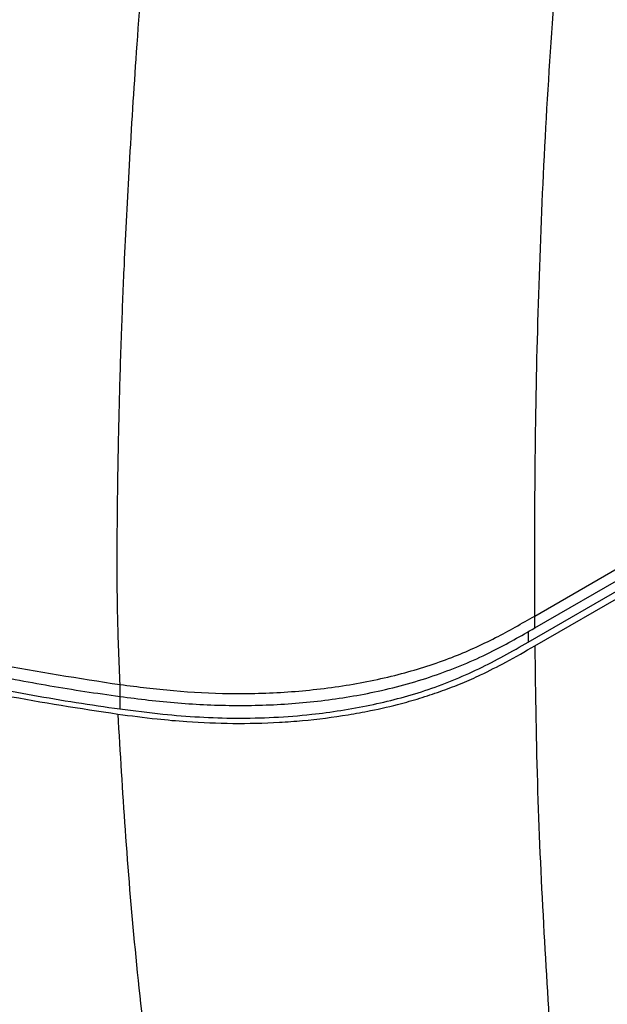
# Model space of a CAD drawing. Header units: millimetres. Extents: x 0 to 864, y 0 to 559.
# Tile 52 of 56: x 704 to 736, y 369 to 423. Entities that reach past the tile are written whole.
import ezdxf

# ---------------------------------------------------------------- set-up
doc = ezdxf.new("R2010")
doc.units = ezdxf.units.MM

msp = doc.modelspace()

# ---------------------------------------------------------------- linework, layer by layer
for p, q in [((732.036, 390.345), (783.545, 420.081)), ((732.036, 389.692), (783.545, 419.428)), ((731.682, 388.916), (783.191, 418.652)), ((732.036, 388.712), (781.844, 417.466)), ((732.036, 389.692), (732.036, 390.345)), ((731.682, 389.498), (731.682, 388.916)), ((709.341, 385.942), (709.342, 386.595)), ((709.333, 385.943), (709.333, 385.26))]:
    msp.add_line(p, q)
for points, knots in [([(732.036, 390.345), (732.035, 393.047), (732.033, 398.411), (732.185, 406.459), (732.492, 414.567), (732.974, 422.896), (733.458, 428.532), (733.705, 431.412)], [0, 0, 0, 0, 0.197112, 0.391355, 0.587296, 0.789083, 1, 1, 1, 1]), ([(709.342, 386.595), (709.292, 387.835), (709.193, 390.304), (709.179, 394.145), (709.22, 398.058), (709.304, 402.073), (709.424, 405.878), (709.6, 410.196), (709.862, 415.25), (710.252, 421.463), (710.589, 425.848), (710.768, 428.168)], [0, 0, 0, 0, 0.089423, 0.178088, 0.276861, 0.371474, 0.467541, 0.551249, 0.683022, 0.832279, 1, 1, 1, 1]), ([(673.581, 398.237), (675.235, 397.332), (678.633, 395.473), (684.097, 393.102), (689.941, 390.965), (696.14, 389.144), (702.632, 387.627), (707.086, 386.942), (709.342, 386.595)], [0, 0, 0, 0, 0.149486, 0.307025, 0.471744, 0.642739, 0.819112, 1, 1, 1, 1]), ([(673.581, 397.584), (673.961, 397.367), (675.114, 396.71), (677.092, 395.666), (679.538, 394.473), (682.069, 393.339), (684.677, 392.267), (687.359, 391.258), (690.111, 390.313), (692.93, 389.436), (695.811, 388.627), (698.748, 387.89), (701.353, 387.314), (703.608, 386.867), (705.502, 386.526), (707.414, 386.214), (708.697, 386.033), (709.341, 385.942)], [0, 0, 0, 0, 0.034714, 0.105227, 0.177252, 0.250478, 0.325103, 0.400819, 0.477694, 0.555808, 0.634828, 0.71497, 0.795872, 0.846378, 0.89722, 0.948462, 1, 1, 1, 1]), ([(673.581, 396.604), (674.24, 396.232), (676.257, 395.093), (679.788, 393.347), (684.252, 391.423), (688.157, 389.984), (692.45, 388.581), (697.134, 387.266), (703.082, 385.92), (707.152, 385.296), (709.22, 384.979)], [0, 0, 0, 0, 0.060219, 0.184257, 0.313179, 0.446778, 0.515167, 0.672486, 0.833627, 1, 1, 1, 1]), ([(673.935, 396.808), (674.508, 396.484), (675.957, 395.663), (678.435, 394.391), (680.918, 393.23), (683.98, 391.909), (687.242, 390.642), (690.677, 389.479), (693.331, 388.668), (695.5, 388.055), (697.712, 387.481), (699.962, 386.947), (702.253, 386.455), (704.582, 386.007), (706.945, 385.602), (708.535, 385.374), (709.333, 385.26)], [0, 0, 0, 0, 0.052738, 0.133431, 0.223014, 0.27215, 0.400564, 0.503087, 0.562582, 0.622799, 0.683653, 0.74553, 0.807994, 0.871372, 0.935439, 1, 1, 1, 1]), ([(709.342, 386.595), (710.313, 386.472), (712.3, 386.221), (715.366, 386.065), (718.527, 386.147), (721.681, 386.501), (724.69, 387.126), (727.433, 388.003), (729.859, 389.096), (731.328, 389.939), (732.036, 390.345)], [0, 0, 0, 0, 0.125075, 0.255858, 0.391762, 0.528588, 0.66077, 0.783701, 0.895806, 1, 1, 1, 1]), ([(709.341, 385.942), (709.862, 385.874), (711.444, 385.666), (714.11, 385.451), (717.336, 385.429), (720.533, 385.688), (723.73, 386.23), (726.82, 387.118), (729.617, 388.302), (731.279, 389.258), (732.036, 389.692)], [0, 0, 0, 0, 0.067116, 0.203917, 0.341436, 0.478811, 0.613157, 0.755117, 0.888626, 1, 1, 1, 1]), ([(709.22, 384.979), (709.935, 384.885), (711.19, 384.721), (713.289, 384.536), (715.522, 384.443), (717.636, 384.492), (719.743, 384.647), (721.411, 384.857), (723.215, 385.187), (724.568, 385.502), (725.879, 385.879), (726.986, 386.25), (728.051, 386.663), (729.21, 387.176), (730.541, 387.851), (731.511, 388.41), (732.036, 388.712)], [0, 0, 0, 0, 0.091644, 0.160751, 0.267743, 0.37547, 0.429235, 0.536186, 0.588772, 0.662303, 0.712585, 0.762013, 0.810573, 0.857686, 0.923125, 1, 1, 1, 1]), ([(709.333, 385.26), (710.116, 385.159), (712.226, 384.889), (715.734, 384.685), (719.533, 384.87), (722.989, 385.407), (726.069, 386.207), (728.974, 387.382), (730.791, 388.411), (731.682, 388.916)], [0, 0, 0, 0, 0.1024109, 0.2760417, 0.4551993, 0.594855, 0.7292223, 0.8672159, 1, 1, 1, 1]), ([(732.036, 388.712), (732.073, 386.056), (732.146, 380.818), (732.518, 373.139), (732.825, 368.118), (732.974, 365.674)], [0, 0, 0, 0, 0.345568, 0.68149, 1, 1, 1, 1]), ([(709.22, 384.979), (709.344, 382.867), (709.596, 378.569), (710.138, 372.022), (710.631, 367.596), (710.882, 365.347)], [0, 0, 0, 0, 0.322026, 0.655566, 1, 1, 1, 1]), ([(680.888, 370.814), (681.421, 370.522), (683.159, 369.569), (686.071, 368.228), (689.431, 366.8), (692.382, 365.68), (694.858, 364.819), (696.763, 364.205), (698.132, 363.789), (699.242, 363.464), (700.517, 363.105), (702.27, 362.639), (704.601, 362.071), (707.391, 361.456), (709.417, 361.093), (710.462, 360.906)], [0, 0, 0, 0, 0.058214, 0.189771, 0.306773, 0.40793, 0.491981, 0.557865, 0.599608, 0.629016, 0.668621, 0.726429, 0.802816, 0.898335, 1, 1, 1, 1]), ([(681.837, 370.895), (684.071, 369.841), (688.576, 367.716), (695.657, 365.229), (702.903, 363.177), (707.833, 362.251), (710.288, 361.789)], [0, 0, 0, 0, 0.247119, 0.498203, 0.750053, 1, 1, 1, 1])]:
    msp.add_open_spline(points, degree=3, knots=knots)

doc.saveas('drawing.dxf')
